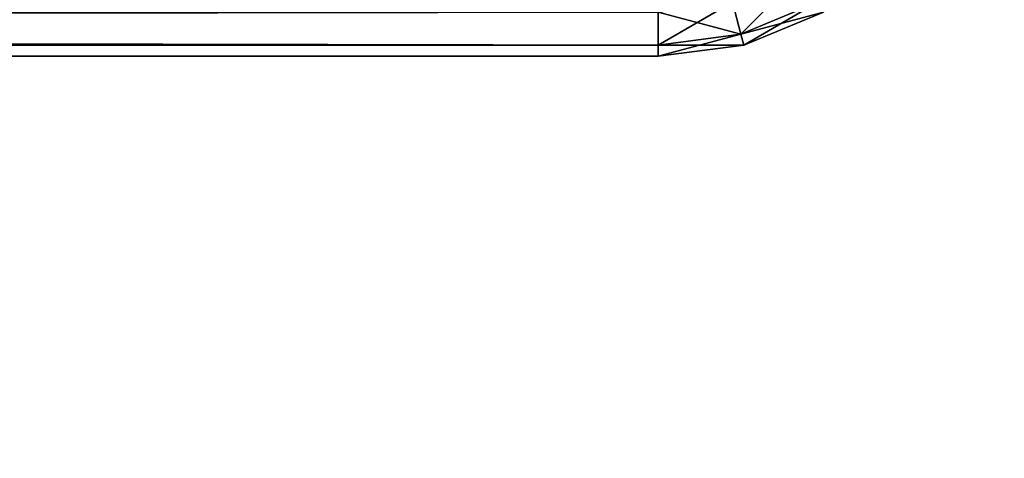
# Model space of a CAD drawing. Extents: x 0 to 706, y 79 to 431.
# Tile 237 of 256: x 483.635 to 484.751, y 233.562 to 234.059. Entities that reach past the tile are written whole.
import ezdxf

# ---------------------------------------------------------------- set-up
doc = ezdxf.new("R2010")
doc.units = 0
doc.header["$MEASUREMENT"] = 0
doc.layers.get('0').update_dxf_attribs({"color": 144, "linetype": 'CONTINUOUS'})
doc.layers.add('BLOC_B_TON', color=134, linetype='CONTINUOUS')
doc.layers.add('SOL', color=36, linetype='CONTINUOUS')

# ---------------------------------------------------------------- blocks, each defined once
blk = doc.blocks.new('B_TON_24___X_24___X_24___1')
for p, q in [((23.7188, 0.0251, 0.2779), (23.7091, 0.0613, 0.1875)), ((23.7188, 0.0251, 23.7221), (23.7091, 0.0613, 23.8125)), ((23.7188, 0.0251, 0.2779), (23.8061, 0.0613, 0.2779)), ((23.7188, 0.0251, 23.7221), (23.8061, 0.0613, 23.7221)), ((23.625, 0.0502, 0.1875), (23.625, 0.0128, 0.2779)), ((23.625, 0.0502, 23.8125), (23.625, 0.0128, 23.7221)), ((23.8125, 0.0502, 20), (23.7221, 0.0128, 20)), ((23.7221, 0.0128, 23.625), (23.8125, 0.0502, 23.625)), ((23.7221, 0.0128, 0.375), (23.8125, 0.0502, 0.375)), ((23.625, 0.0128, 0.2779), (23.7188, 0.0251, 0.2779)), ((23.625, 0.0128, 23.7221), (23.7188, 0.0251, 23.7221)), ((23.7221, 0.0128, 0.375), (23.7188, 0.0251, 0.2779)), ((23.7221, 0.0128, 23.625), (23.7188, 0.0251, 23.7221)), ((0.375, 0.0128, 0.2779), (23.625, 0.0128, 0.2779)), ((0.375, 0.0128, 23.7221), (23.625, 0.0128, 23.7221)), ((23.7221, 0.0128, 20), (23.625, 0, 20)), ((23.625, 0, 23.625), (23.7221, 0.0128, 23.625)), ((23.625, 0.0128, 0.2779), (23.625, 0, 0.375)), ((23.625, 0, 0.375), (23.7221, 0.0128, 0.375)), ((23.625, 0.0128, 23.7221), (23.625, 0, 23.625)), ((23.7221, 0.0128, 20), (23.7221, 0.0128, 23.625)), ((23.7221, 0.0128, 0.375), (23.7221, 0.0128, 20)), ((23.625, 0, 0.375), (0.375, 0, 0.375)), ((0.375, 0, 23.625), (23.625, 0, 23.625)), ((23.625, 0, 23.625), (23.625, 0, 20)), ((23.625, 0, 20), (23.625, 0, 0.375))]:
    blk.add_line(p, q)
at = {"color": 253}
mesh = blk.add_polyface(dxfattribs=at)
corners = [(23.8061, 0.0613, 0.2779), (23.7091, 0.0613, 0.1875), (23.7874, 0.0938, 0.1875), (23.7188, 0.0251, 0.2779)]
mesh.append_faces([[corners[k] for k in face] for face in [(0, 1, 2), (1, 0, 3)]], dxfattribs={"vtx0": -1, "color": 253})
mesh = blk.add_polyface(dxfattribs=at)
corners = [(23.7874, 0.0938, 23.8125), (23.7188, 0.0251, 23.7221), (23.8061, 0.0613, 23.7221), (23.7091, 0.0613, 23.8125)]
mesh.append_faces([[corners[k] for k in face] for face in [(0, 1, 2), (1, 0, 3)]], dxfattribs={"vtx0": -1, "color": 253})
mesh = blk.add_polyface(dxfattribs=at)
corners = [(23.7188, 0.0251, 0.2779), (23.625, 0.0502, 0.1875), (23.7091, 0.0613, 0.1875), (23.625, 0.0128, 0.2779)]
mesh.append_faces([[corners[k] for k in face] for face in [(0, 1, 2), (1, 0, 3)]], dxfattribs={"vtx0": -1, "color": 253})
mesh = blk.add_polyface(dxfattribs=at)
corners = [(23.7091, 0.0613, 23.8125), (23.625, 0.0128, 23.7221), (23.7188, 0.0251, 23.7221), (23.625, 0.0502, 23.8125)]
mesh.append_faces([[corners[k] for k in face] for face in [(0, 1, 2), (1, 0, 3)]], dxfattribs={"vtx0": -1, "color": 253})
mesh = blk.add_polyface(dxfattribs=at)
corners = [(23.8125, 0.0502, 0.375), (23.7188, 0.0251, 0.2779), (23.8061, 0.0613, 0.2779), (23.7221, 0.0128, 0.375)]
mesh.append_faces([[corners[k] for k in face] for face in [(0, 1, 2), (1, 0, 3)]], dxfattribs={"vtx0": -1, "color": 253})
mesh = blk.add_polyface(dxfattribs=at)
corners = [(23.8061, 0.0613, 23.7221), (23.7221, 0.0128, 23.625), (23.8125, 0.0502, 23.625), (23.7188, 0.0251, 23.7221)]
mesh.append_faces([[corners[k] for k in face] for face in [(0, 1, 2), (1, 0, 3)]], dxfattribs={"vtx0": -1, "color": 253})
mesh = blk.add_polyface(dxfattribs=at)
corners = [(23.625, 0.0128, 0.2779), (0.375, 0.0502, 0.1875), (23.625, 0.0502, 0.1875), (0.375, 0.0128, 0.2779)]
mesh.append_faces([[corners[k] for k in face] for face in [(0, 1, 2), (1, 0, 3)]], dxfattribs={"vtx0": -1, "color": 253})
mesh = blk.add_polyface(dxfattribs=at)
corners = [(23.625, 0.0502, 23.8125), (0.375, 0.0128, 23.7221), (23.625, 0.0128, 23.7221), (0.375, 0.0502, 23.8125)]
mesh.append_faces([[corners[k] for k in face] for face in [(0, 1, 2), (1, 0, 3)]], dxfattribs={"vtx0": -1, "color": 253})
mesh = blk.add_polyface(dxfattribs=at)
corners = [(23.8125, 0.0502, 23.625), (23.7221, 0.0128, 20), (23.8125, 0.0502, 20), (23.7221, 0.0128, 23.625)]
mesh.append_faces([[corners[k] for k in face] for face in [(0, 1, 2), (1, 0, 3)]], dxfattribs={"vtx0": -1, "color": 253})
mesh = blk.add_polyface(dxfattribs=at)
corners = [(23.8125, 0.0502, 20), (23.7221, 0.0128, 0.375), (23.8125, 0.0502, 0.375), (23.7221, 0.0128, 20)]
mesh.append_faces([[corners[k] for k in face] for face in [(0, 1, 2), (1, 0, 3)]], dxfattribs={"vtx0": -1, "color": 253})
mesh = blk.add_polyface(dxfattribs=at)
corners = [(23.7221, 0.0128, 0.375), (23.625, 0.0128, 0.2779), (23.7188, 0.0251, 0.2779), (23.625, 0, 0.375)]
mesh.append_faces([[corners[k] for k in face] for face in [(0, 1, 2), (1, 0, 3)]], dxfattribs={"vtx0": -1, "color": 253})
mesh = blk.add_polyface(dxfattribs=at)
corners = [(23.7188, 0.0251, 23.7221), (23.625, 0, 23.625), (23.7221, 0.0128, 23.625), (23.625, 0.0128, 23.7221)]
mesh.append_faces([[corners[k] for k in face] for face in [(0, 1, 2), (1, 0, 3)]], dxfattribs={"vtx0": -1, "color": 253})
mesh = blk.add_polyface(dxfattribs=at)
corners = [(23.625, 0, 0.375), (0.375, 0.0128, 0.2779), (23.625, 0.0128, 0.2779), (0.375, 0, 0.375)]
mesh.append_faces([[corners[k] for k in face] for face in [(0, 1, 2), (1, 0, 3)]], dxfattribs={"vtx0": -1, "color": 253})
mesh = blk.add_polyface(dxfattribs=at)
corners = [(23.625, 0.0128, 23.7221), (0.375, 0, 23.625), (23.625, 0, 23.625), (0.375, 0.0128, 23.7221)]
mesh.append_faces([[corners[k] for k in face] for face in [(0, 1, 2), (1, 0, 3)]], dxfattribs={"vtx0": -1, "color": 253})
mesh = blk.add_polyface(dxfattribs=at)
corners = [(23.7221, 0.0128, 23.625), (23.625, 0, 20), (23.7221, 0.0128, 20), (23.625, 0, 23.625)]
mesh.append_faces([[corners[k] for k in face] for face in [(0, 1, 2), (1, 0, 3)]], dxfattribs={"vtx0": -1, "color": 253})
mesh = blk.add_polyface(dxfattribs=at)
corners = [(23.7221, 0.0128, 20), (23.625, 0, 0.375), (23.7221, 0.0128, 0.375), (23.625, 0, 20)]
mesh.append_faces([[corners[k] for k in face] for face in [(0, 1, 2), (1, 0, 3)]], dxfattribs={"vtx0": -1, "color": 253})
mesh = blk.add_polyface(dxfattribs=at)
corners = [(23.625, 0, 20), (0.375, 0, 0.375), (23.625, 0, 0.375), (0.375, 0, 20), (23.625, 0, 23.625), (0.375, 0, 23.625)]
mesh.append_faces([[corners[k] for k in face] for face in [(0, 1, 2), (3, 4, 5)]], dxfattribs={"vtx0": -1, "color": 253})
mesh.append_faces([[corners[k] for k in face] for face in [(1, 0, 3)]], dxfattribs={"vtx0": -1, "vtx1": -1, "color": 253})
mesh.append_faces([[corners[k] for k in face] for face in [(3, 0, 4)]], dxfattribs={"vtx0": -1, "vtx2": -1, "color": 253})
blk = doc.blocks.new('GROUPE_5')
at = {"color": 67}
mesh = blk.add_polyface(dxfattribs=at)
corners = [(568.9375, 0), (-137.125, 351.125), (-137.125, 0), (568.9375, 351.125)]
mesh.append_faces([[corners[k] for k in face] for face in [(0, 1, 2), (1, 0, 3)]], dxfattribs={"vtx0": -1, "color": 67})

msp = doc.modelspace()

# ---------------------------------------------------------------- block references
at = {"layer": 'BLOC_B_TON'}
msp.add_blockref('B_TON_24___X_24___X_24___1', (460.734, 234.0173, 30.7248), dxfattribs=at)
at = {"layer": 'SOL'}
msp.add_blockref('GROUPE_5', (137.125, 79.3906, 50.3498), dxfattribs=at)

doc.saveas('drawing.dxf')
